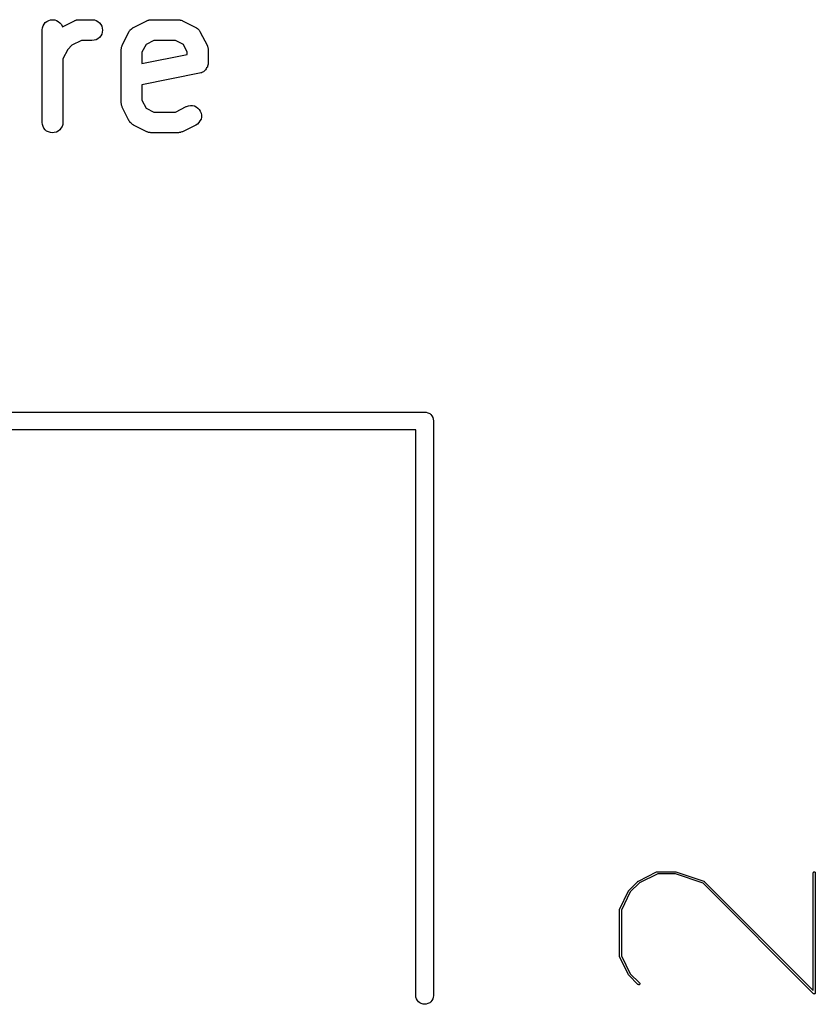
# Model space of a CAD drawing. Extents: x 2.6 to 14.6, y -8.5 to -1.5.
# Tile 88 of 109: x 12.056 to 12.282, y -8.286 to -8.006. Entities that reach past the tile are written whole.
import ezdxf

# ---------------------------------------------------------------- set-up
doc = ezdxf.new("R2010")
doc.units = 0
doc.header["$MEASUREMENT"] = 0
doc.layers.add('BLACK', color=7, linetype='CONTINUOUS')

msp = doc.modelspace()

# ---------------------------------------------------------------- linework, layer by layer
at = {"layer": 'BLACK', "linetype": 'CONTINUOUS'}
for p, q in [((12.0628, -8.0074), (12.0631, -8.0069)), ((12.0631, -8.0069), (12.0634, -8.00645)), ((12.0634, -8.00645), (12.0639, -8.00609)), ((12.0639, -8.00609), (12.0644, -8.00583)), ((12.0644, -8.00583), (12.0649, -8.00566)), ((12.0649, -8.00566), (12.0655, -8.00561)), ((12.0655, -8.00561), (12.0661, -8.00567)), ((12.0661, -8.00567), (12.0666, -8.00584)), ((12.0666, -8.00584), (12.0671, -8.00612)), ((12.0671, -8.00612), (12.0676, -8.00648)), ((12.0676, -8.00648), (12.068, -8.00693)), ((12.068, -8.00693), (12.0682, -8.00744)), ((12.0683, -8.00762), (12.0717, -8.00592)), ((12.0717, -8.0059), (12.0718, -8.00587)), ((12.0717, -8.00592), (12.0717, -8.0059)), ((12.0718, -8.00587), (12.0719, -8.00583)), ((12.0719, -8.00583), (12.0721, -8.00578)), ((12.0721, -8.00578), (12.0722, -8.00571)), ((12.0722, -8.00571), (12.0723, -8.00569)), ((12.0723, -8.00569), (12.0724, -8.00567)), ((12.0724, -8.00567), (12.0726, -8.00565)), ((12.0726, -8.00565), (12.0728, -8.00562)), ((12.0728, -8.00562), (12.0729, -8.00562)), ((12.0729, -8.00562), (12.073, -8.00561)), ((12.073, -8.00561), (12.0767, -8.00561)), ((12.0767, -8.00561), (12.0768, -8.00561)), ((12.0768, -8.00561), (12.0774, -8.00568)), ((12.0774, -8.00568), (12.0779, -8.00585)), ((12.0779, -8.00585), (12.0784, -8.00613)), ((12.0784, -8.00613), (12.0788, -8.0065)), ((12.0788, -8.0065), (12.0792, -8.00695)), ((12.0792, -8.00695), (12.0795, -8.00746)), ((12.0885, -8.0078), (12.0923, -8.00592)), ((12.0923, -8.0059), (12.0924, -8.00587)), ((12.0923, -8.00592), (12.0923, -8.0059)), ((12.0924, -8.00587), (12.0925, -8.00583)), ((12.0925, -8.00583), (12.0927, -8.00578)), ((12.0927, -8.00578), (12.0929, -8.00571)), ((12.0929, -8.00571), (12.093, -8.00569)), ((12.093, -8.00567), (12.0932, -8.00565)), ((12.093, -8.00569), (12.093, -8.00567)), ((12.0932, -8.00565), (12.0934, -8.00562)), ((12.0934, -8.00562), (12.0935, -8.00562)), ((12.0935, -8.00562), (12.0936, -8.00561)), ((12.0936, -8.00561), (12.1011, -8.00561)), ((12.1011, -8.00561), (12.1012, -8.00561)), ((12.1012, -8.00561), (12.1012, -8.00562)), ((12.1012, -8.00562), (12.1013, -8.00562)), ((12.1013, -8.00562), (12.1015, -8.00565)), ((12.1015, -8.00565), (12.1017, -8.00568)), ((12.1017, -8.00568), (12.1018, -8.0057)), ((12.1018, -8.0057), (12.1019, -8.00572)), ((12.1019, -8.00572), (12.1021, -8.00579)), ((12.1021, -8.00579), (12.1023, -8.00585)), ((12.1023, -8.00585), (12.1024, -8.00589)), ((12.1024, -8.00589), (12.1024, -8.00592)), ((12.1024, -8.00592), (12.1062, -8.0078)), ((12.0625, -8.00852), (12.0626, -8.00795)), ((12.0625, -8.00856), (12.0625, -8.00852)), ((12.0625, -8.03481), (12.0625, -8.00856)), ((12.0626, -8.00795), (12.0628, -8.0074)), ((12.0682, -8.00744), (12.0683, -8.00762)), ((12.0795, -8.00971), (12.0792, -8.01021)), ((12.0795, -8.00746), (12.0796, -8.00801)), ((12.0796, -8.00916), (12.0795, -8.00971)), ((12.0796, -8.00801), (12.0797, -8.00858)), ((12.0797, -8.00858), (12.0796, -8.00916)), ((12.0853, -8.01287), (12.0872, -8.00912)), ((12.0872, -8.00908), (12.0873, -8.00903)), ((12.0872, -8.00912), (12.0872, -8.00908)), ((12.0873, -8.00897), (12.0874, -8.00879)), ((12.0873, -8.00903), (12.0873, -8.00897)), ((12.0874, -8.00879), (12.0876, -8.0086)), ((12.0876, -8.0085), (12.0878, -8.00835)), ((12.0876, -8.00855), (12.0876, -8.0085)), ((12.0876, -8.0086), (12.0876, -8.00855)), ((12.0878, -8.00835), (12.088, -8.00818)), ((12.088, -8.00815), (12.0881, -8.0081)), ((12.088, -8.00818), (12.088, -8.00815)), ((12.0881, -8.0081), (12.0882, -8.00798)), ((12.0882, -8.00798), (12.0884, -8.00786)), ((12.0884, -8.00786), (12.0885, -8.00783)), ((12.0885, -8.00783), (12.0885, -8.0078)), ((12.1062, -8.0078), (12.1062, -8.00782)), ((12.1062, -8.00782), (12.1063, -8.00785)), ((12.1063, -8.00785), (12.1063, -8.00788)), ((12.1063, -8.00788), (12.1065, -8.00801)), ((12.1065, -8.00801), (12.1067, -8.00813)), ((12.1067, -8.00813), (12.1067, -8.00817)), ((12.1067, -8.00817), (12.1068, -8.00821)), ((12.1068, -8.00821), (12.107, -8.00837)), ((12.107, -8.00837), (12.1071, -8.00853)), ((12.1071, -8.00853), (12.1072, -8.00858)), ((12.1072, -8.00858), (12.1072, -8.00863)), ((12.1072, -8.00863), (12.1073, -8.00882)), ((12.1073, -8.00882), (12.1074, -8.00901)), ((12.1074, -8.00901), (12.1075, -8.00906)), ((12.1075, -8.00906), (12.1075, -8.00912)), ((12.1075, -8.00912), (12.1094, -8.01287)), ((12.0737, -8.01152), (12.071, -8.01287)), ((12.0767, -8.01152), (12.0737, -8.01152)), ((12.0773, -8.01146), (12.0767, -8.01152)), ((12.0779, -8.01129), (12.0773, -8.01146)), ((12.0784, -8.01102), (12.0779, -8.01129)), ((12.0788, -8.01066), (12.0784, -8.01102)), ((12.0792, -8.01021), (12.0788, -8.01066)), ((12.0921, -8.01264), (12.0909, -8.01488)), ((12.0943, -8.01152), (12.0921, -8.01264)), ((12.1004, -8.01152), (12.0943, -8.01152)), ((12.1027, -8.01264), (12.1004, -8.01152)), ((12.1038, -8.01488), (12.1027, -8.01264)), ((12.0698, -8.01406), (12.0684, -8.01676)), ((12.071, -8.01287), (12.0698, -8.01406)), ((12.085, -8.01397), (12.0851, -8.01377)), ((12.085, -8.01406), (12.085, -8.01397)), ((12.085, -8.01415), (12.085, -8.01406)), ((12.085, -8.01419), (12.085, -8.01415)), ((12.085, -8.02919), (12.085, -8.01419)), ((12.0851, -8.01341), (12.0852, -8.01322)), ((12.0851, -8.01349), (12.0851, -8.01341)), ((12.0851, -8.01357), (12.0851, -8.01349)), ((12.0851, -8.01377), (12.0851, -8.01357)), ((12.0852, -8.01322), (12.0853, -8.01302)), ((12.0853, -8.01295), (12.0853, -8.01287)), ((12.0853, -8.01302), (12.0853, -8.01295)), ((12.0909, -8.01488), (12.0909, -8.01809)), ((12.0909, -8.01809), (12.1038, -8.01552)), ((12.1038, -8.01552), (12.1038, -8.01488)), ((12.1094, -8.01287), (12.1094, -8.0129)), ((12.1094, -8.0129), (12.1094, -8.01299)), ((12.1094, -8.01299), (12.1095, -8.01306)), ((12.1095, -8.01306), (12.1095, -8.01326)), ((12.1095, -8.01326), (12.1096, -8.01345)), ((12.1096, -8.01345), (12.1096, -8.01353)), ((12.1096, -8.01353), (12.1096, -8.01361)), ((12.1096, -8.01361), (12.1097, -8.01382)), ((12.1097, -8.01382), (12.1097, -8.01401)), ((12.1097, -8.01401), (12.1097, -8.0141)), ((12.1097, -8.0141), (12.1097, -8.01419)), ((12.1097, -8.01419), (12.1097, -8.01794)), ((12.0684, -8.01676), (12.0684, -8.03481)), ((12.1097, -8.01825), (12.1096, -8.01853)), ((12.1097, -8.01794), (12.1097, -8.01795)), ((12.1097, -8.01795), (12.1097, -8.01795)), ((12.1097, -8.01795), (12.1097, -8.01795)), ((12.1097, -8.01795), (12.1097, -8.01798)), ((12.1097, -8.01798), (12.1097, -8.01825)), ((12.1073, -8.02083), (12.0909, -8.02411)), ((12.1076, -8.02075), (12.1073, -8.02083)), ((12.1078, -8.02068), (12.1076, -8.02075)), ((12.1079, -8.02067), (12.1078, -8.02068)), ((12.1081, -8.02054), (12.1079, -8.02067)), ((12.1079, -8.02067), (12.1079, -8.02067)), ((12.1084, -8.02041), (12.1081, -8.02054)), ((12.1086, -8.02022), (12.1084, -8.02039)), ((12.1084, -8.02039), (12.1084, -8.0204)), ((12.1084, -8.0204), (12.1084, -8.02041)), ((12.1088, -8.02005), (12.1086, -8.02022)), ((12.109, -8.01982), (12.1088, -8.02003)), ((12.1088, -8.02003), (12.1088, -8.02004)), ((12.1088, -8.02004), (12.1088, -8.02005)), ((12.1092, -8.01961), (12.109, -8.01982)), ((12.1093, -8.01934), (12.1092, -8.01958)), ((12.1092, -8.01958), (12.1092, -8.01959)), ((12.1092, -8.01959), (12.1092, -8.01961)), ((12.1095, -8.0191), (12.1093, -8.01934)), ((12.1096, -8.01855), (12.1095, -8.01881)), ((12.1095, -8.01881), (12.1095, -8.01908)), ((12.1095, -8.01908), (12.1095, -8.01909)), ((12.1095, -8.01909), (12.1095, -8.0191)), ((12.1096, -8.01853), (12.1096, -8.01854)), ((12.1096, -8.01854), (12.1096, -8.01855)), ((12.0909, -8.02411), (12.0909, -8.02849)), ((12.085, -8.02927), (12.085, -8.02919)), ((12.085, -8.02936), (12.085, -8.02927)), ((12.0851, -8.02956), (12.085, -8.02936)), ((12.0909, -8.02849), (12.0921, -8.03073)), ((12.0851, -8.02976), (12.0851, -8.02956)), ((12.0851, -8.02984), (12.0851, -8.02976)), ((12.0851, -8.02993), (12.0851, -8.02984)), ((12.0852, -8.03012), (12.0851, -8.02993)), ((12.0853, -8.03031), (12.0852, -8.03012)), ((12.0853, -8.03039), (12.0853, -8.03031)), ((12.0853, -8.03047), (12.0853, -8.03039)), ((12.0853, -8.03051), (12.0853, -8.03047)), ((12.0872, -8.03426), (12.0853, -8.03051)), ((12.0921, -8.03073), (12.0943, -8.03186)), ((12.0943, -8.03186), (12.1004, -8.03186)), ((12.1004, -8.03186), (12.1035, -8.03029)), ((12.1035, -8.03029), (12.1036, -8.03028)), ((12.1036, -8.03028), (12.1041, -8.03008)), ((12.1041, -8.03008), (12.1047, -8.02999)), ((12.1047, -8.02999), (12.1053, -8.03001)), ((12.1053, -8.03001), (12.1058, -8.03014)), ((12.1058, -8.03014), (12.1063, -8.03038)), ((12.1063, -8.03038), (12.1068, -8.03072)), ((12.1068, -8.03072), (12.1072, -8.03114)), ((12.1072, -8.03114), (12.1075, -8.03163)), ((12.1075, -8.03163), (12.1077, -8.03217)), ((12.1077, -8.03217), (12.1078, -8.03274)), ((12.0626, -8.03538), (12.0625, -8.03481)), ((12.0684, -8.03481), (12.0684, -8.03485)), ((12.0684, -8.03485), (12.0684, -8.03542)), ((12.0873, -8.03431), (12.0872, -8.03426)), ((12.0873, -8.03437), (12.0873, -8.03431)), ((12.0874, -8.03455), (12.0873, -8.03437)), ((12.0875, -8.03474), (12.0874, -8.03455)), ((12.0876, -8.03479), (12.0875, -8.03474)), ((12.0876, -8.03484), (12.0876, -8.03479)), ((12.0878, -8.035), (12.0876, -8.03484)), ((12.0879, -8.03516), (12.0878, -8.035)), ((12.1071, -8.03487), (12.1067, -8.03527)), ((12.1074, -8.0344), (12.1071, -8.03487)), ((12.1077, -8.03388), (12.1074, -8.0344)), ((12.1078, -8.03332), (12.1077, -8.03388)), ((12.1078, -8.03274), (12.1078, -8.03332)), ((12.0628, -8.03594), (12.0626, -8.03538)), ((12.063, -8.03644), (12.0628, -8.03594)), ((12.0634, -8.03689), (12.063, -8.03644)), ((12.0638, -8.03726), (12.0634, -8.03689)), ((12.0643, -8.03753), (12.0638, -8.03726)), ((12.0649, -8.0377), (12.0643, -8.03753)), ((12.0655, -8.03776), (12.0649, -8.0377)), ((12.066, -8.03771), (12.0655, -8.03776)), ((12.0666, -8.03755), (12.066, -8.03771)), ((12.0671, -8.03728), (12.0666, -8.03755)), ((12.0676, -8.03692), (12.0671, -8.03728)), ((12.0679, -8.03648), (12.0676, -8.03692)), ((12.0682, -8.03597), (12.0679, -8.03648)), ((12.0684, -8.03542), (12.0682, -8.03597)), ((12.088, -8.0352), (12.0879, -8.03516)), ((12.088, -8.03524), (12.088, -8.0352)), ((12.0882, -8.03537), (12.088, -8.03524)), ((12.0884, -8.0355), (12.0882, -8.03537)), ((12.0885, -8.03552), (12.0884, -8.0355)), ((12.0885, -8.03556), (12.0885, -8.03552)), ((12.0885, -8.03558), (12.0885, -8.03556)), ((12.0923, -8.03745), (12.0885, -8.03558)), ((12.0924, -8.03748), (12.0923, -8.03745)), ((12.0924, -8.03752), (12.0924, -8.03748)), ((12.0926, -8.03759), (12.0924, -8.03752)), ((12.0928, -8.03766), (12.0926, -8.03759)), ((12.0929, -8.03767), (12.0928, -8.03766)), ((12.093, -8.0377), (12.0929, -8.03767)), ((12.0932, -8.03772), (12.093, -8.0377)), ((12.0934, -8.03776), (12.0932, -8.03772)), ((12.0935, -8.03775), (12.0934, -8.03776)), ((12.0936, -8.03776), (12.0935, -8.03775)), ((12.1011, -8.03776), (12.0936, -8.03776)), ((12.0936, -8.03776), (12.0936, -8.03776)), ((12.1012, -8.03775), (12.1011, -8.03776)), ((12.1013, -8.03776), (12.1012, -8.03775)), ((12.1015, -8.03773), (12.1013, -8.03776)), ((12.1017, -8.03771), (12.1015, -8.03773)), ((12.1018, -8.03768), (12.1017, -8.03771)), ((12.1019, -8.03767), (12.1018, -8.03768)), ((12.102, -8.0376), (12.1019, -8.03767)), ((12.1022, -8.03754), (12.102, -8.0376)), ((12.1023, -8.0375), (12.1022, -8.03754)), ((12.1024, -8.03747), (12.1023, -8.0375)), ((12.1062, -8.03558), (12.1024, -8.03745)), ((12.1024, -8.03745), (12.1024, -8.03747)), ((12.1067, -8.03527), (12.1062, -8.03558)), ((11.8289, -8.11719), (12.1711, -8.11719)), ((12.1711, -8.11719), (12.1713, -8.11717)), ((12.1713, -8.11717), (12.1714, -8.11719)), ((12.1714, -8.11719), (12.1717, -8.11722)), ((12.1717, -8.11722), (12.1722, -8.11736)), ((12.1722, -8.11736), (12.1727, -8.1176)), ((12.1727, -8.1176), (12.173, -8.11791)), ((12.173, -8.11791), (12.1733, -8.11829)), ((12.1733, -8.11829), (12.1736, -8.11872)), ((12.1736, -8.11872), (12.1737, -8.11919)), ((12.1737, -8.11919), (12.1738, -8.11969)), ((12.1738, -8.11969), (12.1738, -8.11981)), ((12.1738, -8.11981), (12.1738, -8.28319)), ((12.1688, -8.12219), (11.8312, -8.12219)), ((12.1688, -8.28319), (12.1688, -8.12219)), ((12.2373, -8.24792), (12.2373, -8.24791)), ((12.2373, -8.24791), (12.2373, -8.24791)), ((12.2373, -8.24791), (12.2373, -8.24791)), ((12.2373, -8.24791), (12.2373, -8.24791)), ((12.2373, -8.24791), (12.2374, -8.24791)), ((12.2374, -8.24791), (12.2374, -8.24791)), ((12.2374, -8.24791), (12.2374, -8.24791)), ((12.2374, -8.24791), (12.2426, -8.24791)), ((12.2426, -8.24791), (12.2427, -8.24791)), ((12.2426, -8.24791), (12.2426, -8.24791)), ((12.2427, -8.24791), (12.2427, -8.24791)), ((12.2427, -8.24791), (12.2427, -8.24791)), ((12.2427, -8.24791), (12.2427, -8.24791)), ((12.2427, -8.24791), (12.2427, -8.24792)), ((12.2819, -8.24793), (12.282, -8.24791)), ((12.282, -8.24791), (12.282, -8.24791)), ((12.282, -8.24791), (12.2821, -8.24791)), ((12.2821, -8.24791), (12.2822, -8.24793)), ((12.2293, -8.25325), (12.2319, -8.25062)), ((12.2319, -8.25061), (12.2319, -8.25059)), ((12.2319, -8.25059), (12.232, -8.25059)), ((12.2319, -8.25062), (12.2319, -8.25061)), ((12.232, -8.25056), (12.2372, -8.24794)), ((12.232, -8.25057), (12.232, -8.25056)), ((12.232, -8.25058), (12.232, -8.25057)), ((12.232, -8.25059), (12.232, -8.25058)), ((12.2375, -8.2485), (12.2323, -8.25107)), ((12.2372, -8.24794), (12.2373, -8.24793)), ((12.2373, -8.24793), (12.2373, -8.24792)), ((12.2373, -8.24793), (12.2373, -8.24793)), ((12.2373, -8.24793), (12.2373, -8.24793)), ((12.2426, -8.2485), (12.2375, -8.2485)), ((12.2504, -8.25109), (12.2426, -8.2485)), ((12.2427, -8.24792), (12.2427, -8.24792)), ((12.2427, -8.24792), (12.2506, -8.25055)), ((12.2506, -8.25055), (12.2506, -8.25055)), ((12.2506, -8.25055), (12.2506, -8.25055)), ((12.2506, -8.25055), (12.2506, -8.25056)), ((12.2506, -8.25056), (12.2506, -8.25056)), ((12.2506, -8.25056), (12.2507, -8.25057)), ((12.2507, -8.25057), (12.2507, -8.25058)), ((12.2507, -8.25058), (12.2507, -8.25058)), ((12.2507, -8.25058), (12.2507, -8.25059)), ((12.2507, -8.25059), (12.2507, -8.25061)), ((12.2507, -8.25061), (12.2507, -8.25061)), ((12.2507, -8.25061), (12.2507, -8.25062)), ((12.2507, -8.25062), (12.2817, -8.28164)), ((12.2817, -8.2482), (12.2818, -8.24814)), ((12.2817, -8.28164), (12.2817, -8.2482)), ((12.2817, -8.2482), (12.2817, -8.2482)), ((12.2818, -8.24799), (12.2819, -8.24795)), ((12.2818, -8.24803), (12.2818, -8.24799)), ((12.2818, -8.24808), (12.2818, -8.24803)), ((12.2818, -8.24814), (12.2818, -8.24808)), ((12.2819, -8.24795), (12.2819, -8.24793)), ((12.2822, -8.24793), (12.2822, -8.24796)), ((12.2822, -8.24796), (12.2823, -8.24799)), ((12.2823, -8.24799), (12.2823, -8.24804)), ((12.2823, -8.24804), (12.2823, -8.24809)), ((12.2823, -8.24809), (12.2823, -8.24814)), ((12.2823, -8.24814), (12.2823, -8.2482)), ((12.2823, -8.2482), (12.2823, -8.28235)), ((12.2266, -8.25858), (12.2292, -8.25332)), ((12.2292, -8.2533), (12.2293, -8.25329)), ((12.2292, -8.25332), (12.2292, -8.2533)), ((12.2292, -8.25332), (12.2292, -8.25332)), ((12.2293, -8.25326), (12.2293, -8.25325)), ((12.2293, -8.25327), (12.2293, -8.25326)), ((12.2293, -8.25328), (12.2293, -8.25327)), ((12.2293, -8.25329), (12.2293, -8.25328)), ((12.2323, -8.25107), (12.2297, -8.25363)), ((12.2818, -8.28256), (12.2504, -8.25109)), ((12.2297, -8.25363), (12.2272, -8.25878)), ((12.2266, -8.25859), (12.2266, -8.25858)), ((12.2266, -8.25858), (12.2266, -8.25858)), ((12.2266, -8.25861), (12.2266, -8.25859)), ((12.2266, -8.25863), (12.2266, -8.25861)), ((12.2266, -8.25864), (12.2266, -8.25863)), ((12.2266, -8.25865), (12.2266, -8.25864)), ((12.2266, -8.25867), (12.2266, -8.25865)), ((12.2266, -8.25869), (12.2266, -8.25867)), ((12.2266, -8.2587), (12.2266, -8.25869)), ((12.2266, -8.25871), (12.2266, -8.2587)), ((12.2266, -8.2587), (12.2266, -8.2587)), ((12.2266, -8.27184), (12.2266, -8.25871)), ((12.2272, -8.25878), (12.2272, -8.27177)), ((12.2266, -8.27185), (12.2266, -8.27184)), ((12.2266, -8.27186), (12.2266, -8.27185)), ((12.2266, -8.27188), (12.2266, -8.27186)), ((12.2266, -8.2719), (12.2266, -8.27188)), ((12.2266, -8.27191), (12.2266, -8.2719)), ((12.2266, -8.27192), (12.2266, -8.27191)), ((12.2266, -8.27194), (12.2266, -8.27192)), ((12.2266, -8.27196), (12.2266, -8.27194)), ((12.2266, -8.27197), (12.2266, -8.27196)), ((12.2266, -8.27196), (12.2266, -8.27196)), ((12.2266, -8.27198), (12.2266, -8.27197)), ((12.2292, -8.27723), (12.2266, -8.27198)), ((12.2272, -8.27177), (12.2297, -8.27692)), ((12.2292, -8.27724), (12.2292, -8.27723)), ((12.2293, -8.27726), (12.2292, -8.27724)), ((12.2293, -8.27727), (12.2293, -8.27726)), ((12.2293, -8.27728), (12.2293, -8.27727)), ((12.2293, -8.27729), (12.2293, -8.27728)), ((12.2293, -8.2773), (12.2293, -8.27729)), ((12.2293, -8.27731), (12.2293, -8.2773)), ((12.2319, -8.27993), (12.2293, -8.27731)), ((12.2297, -8.27692), (12.2323, -8.27952)), ((12.232, -8.27997), (12.2319, -8.27993)), ((12.232, -8.28), (12.232, -8.27997)), ((12.2321, -8.28001), (12.232, -8.28)), ((12.2321, -8.28002), (12.2321, -8.28001)), ((12.2322, -8.28002), (12.2321, -8.28002)), ((12.2323, -8.27997), (12.2322, -8.28)), ((12.2322, -8.28), (12.2322, -8.28002)), ((12.2323, -8.27952), (12.2323, -8.27952)), ((12.2323, -8.27952), (12.2324, -8.27956)), ((12.2324, -8.27989), (12.2323, -8.27994)), ((12.2323, -8.27994), (12.2323, -8.27997)), ((12.2324, -8.27956), (12.2324, -8.27962)), ((12.2324, -8.27962), (12.2324, -8.27967)), ((12.2324, -8.27967), (12.2324, -8.27973)), ((12.2324, -8.27973), (12.2324, -8.27979)), ((12.2324, -8.27979), (12.2324, -8.27984)), ((12.2324, -8.27984), (12.2324, -8.27989)), ((12.1688, -8.28356), (12.1688, -8.28319)), ((12.1689, -8.28403), (12.1688, -8.28356)), ((12.1692, -8.28447), (12.1689, -8.28403)), ((12.1736, -8.28403), (12.1733, -8.28447)), ((12.1737, -8.28356), (12.1736, -8.28403)), ((12.1738, -8.28319), (12.1737, -8.28356)), ((12.2819, -8.28258), (12.2818, -8.28256)), ((12.2818, -8.28256), (12.2818, -8.28256)), ((12.2818, -8.28256), (12.2818, -8.28256)), ((12.2818, -8.28256), (12.2818, -8.28256)), ((12.2819, -8.2826), (12.2819, -8.28258)), ((12.2819, -8.28261), (12.2819, -8.2826)), ((12.2819, -8.2826), (12.2819, -8.2826)), ((12.2819, -8.2826), (12.2819, -8.2826)), ((12.2819, -8.28262), (12.2819, -8.28261)), ((12.2819, -8.28263), (12.2819, -8.28262)), ((12.2819, -8.28262), (12.2819, -8.28262)), ((12.282, -8.28263), (12.2819, -8.28263)), ((12.282, -8.28264), (12.282, -8.28263)), ((12.2821, -8.28264), (12.282, -8.28265)), ((12.282, -8.28265), (12.282, -8.28264)), ((12.282, -8.28264), (12.282, -8.28264)), ((12.282, -8.28264), (12.282, -8.28264)), ((12.282, -8.28264), (12.282, -8.28264)), ((12.282, -8.28265), (12.282, -8.28265)), ((12.282, -8.28265), (12.282, -8.28265)), ((12.2822, -8.28263), (12.2821, -8.28263)), ((12.2821, -8.28263), (12.2821, -8.28264)), ((12.2821, -8.28264), (12.2821, -8.28264)), ((12.2821, -8.28264), (12.2821, -8.28264)), ((12.2821, -8.28264), (12.2821, -8.28264)), ((12.2823, -8.28254), (12.2822, -8.28256)), ((12.2822, -8.28256), (12.2822, -8.28256)), ((12.2822, -8.28256), (12.2822, -8.28256)), ((12.2822, -8.28256), (12.2822, -8.28258)), ((12.2822, -8.28258), (12.2822, -8.2826)), ((12.2822, -8.2826), (12.2822, -8.2826)), ((12.2822, -8.2826), (12.2822, -8.2826)), ((12.2822, -8.2826), (12.2822, -8.28261)), ((12.2822, -8.28261), (12.2822, -8.28263)), ((12.2822, -8.28263), (12.2822, -8.28263)), ((12.2822, -8.28263), (12.2822, -8.28263)), ((12.2823, -8.28235), (12.2823, -8.28236)), ((12.2823, -8.28236), (12.2823, -8.28236)), ((12.2823, -8.28236), (12.2823, -8.28236)), ((12.2823, -8.28236), (12.2823, -8.28236)), ((12.2823, -8.28236), (12.2823, -8.28238)), ((12.2823, -8.28238), (12.2823, -8.28241)), ((12.2823, -8.28241), (12.2823, -8.28241)), ((12.2823, -8.28241), (12.2823, -8.28241)), ((12.2823, -8.28241), (12.2823, -8.28244)), ((12.2823, -8.28244), (12.2823, -8.28247)), ((12.2823, -8.28247), (12.2823, -8.28247)), ((12.2823, -8.28247), (12.2823, -8.28247)), ((12.2823, -8.28247), (12.2823, -8.28249)), ((12.2823, -8.28249), (12.2823, -8.28252)), ((12.2823, -8.28252), (12.2823, -8.28252)), ((12.2823, -8.28252), (12.2823, -8.28252)), ((12.2823, -8.28252), (12.2823, -8.28254)), ((12.1695, -8.28485), (12.1692, -8.28447)), ((12.1699, -8.28516), (12.1695, -8.28485)), ((12.1703, -8.28539), (12.1699, -8.28516)), ((12.1708, -8.28553), (12.1703, -8.28539)), ((12.1713, -8.28558), (12.1708, -8.28553)), ((12.1717, -8.28553), (12.1713, -8.28558)), ((12.1722, -8.28539), (12.1717, -8.28553)), ((12.1727, -8.28516), (12.1722, -8.28539)), ((12.173, -8.28485), (12.1727, -8.28516)), ((12.1733, -8.28447), (12.173, -8.28485))]:
    msp.add_line(p, q, dxfattribs=at)

doc.saveas('drawing.dxf')
